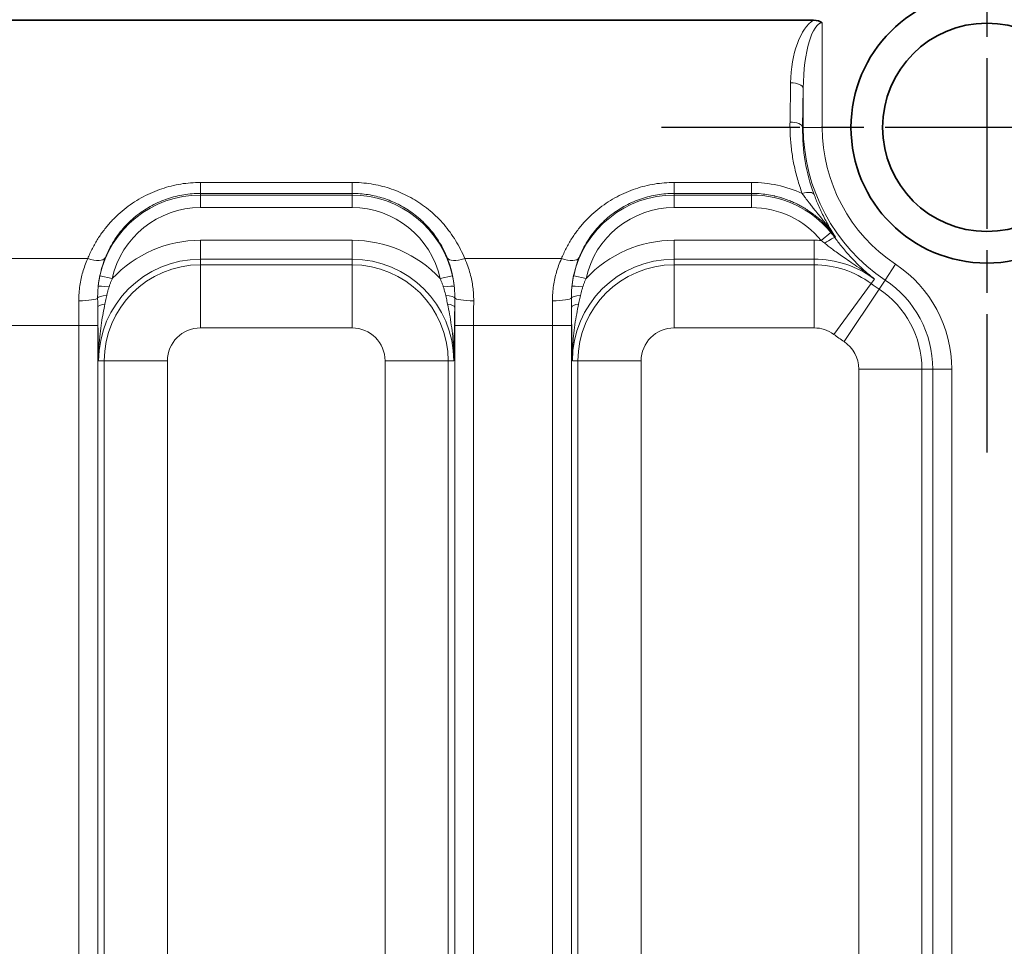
# Model space of a CAD drawing. Header units: millimetres. Extents: x 10 to 830, y 10 to 584.
# Tile 93 of 174: x 266 to 281, y 503 to 517. Entities that reach past the tile are written whole.
import ezdxf

# ---------------------------------------------------------------- set-up
doc = ezdxf.new("R2010")
doc.units = ezdxf.units.MM
doc.header["$LTSCALE"] = 2
doc.linetypes.add('CHAIN', pattern=[0.3543, 0.2362, -0.0295, 0.0591, -0.0295])
doc.linetypes.add('LONG_DASH_DOTTED', pattern=[0.3001, 0.2362, -0.0295, 0.0049, -0.0295])
for name, color, linetype, lineweight in [('Mittelpunktmarkierung (ISO)', 7, 'LONG_DASH_DOTTED', 25), ('Sichtbar (ISO)', 7, 'Continuous', 35), ('Sichtbar schmal (ISO)', 7, 'Continuous', 18)]:
    doc.layers.add(name, color=color, linetype=linetype, lineweight=lineweight)

msp = doc.modelspace()

# ---------------------------------------------------------------- linework, layer by layer
at = {"layer": 'Mittelpunktmarkierung (ISO)', "linetype": 'CHAIN', "ltscale": 5.722618}
for p, q in [((281.13504723, 520.75654927), (281.13504723, 510.45654927)), ((286.28504723, 515.60654927), (275.98504723, 515.60654927))]:
    msp.add_line(p, q, dxfattribs=at)
at = {"layer": 'Sichtbar (ISO)'}
msp.add_line((216.37576936, 517.30451425), (278.3937688, 517.30451412), dxfattribs=at)
for radius in [2.15, 1.65]:
    msp.add_circle((281.13504723, 515.60654927), radius, dxfattribs=at)
msp.add_ellipse((278.29603933, 517.01381306), major_axis=(0.25230904, 0.22845121), ratio=0.7124977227, start_param=0.1066092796, end_param=0.6663297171, dxfattribs=at)
at = {"layer": 'Sichtbar schmal (ISO)'}
for p, q in [((278.52959587, 517.2600961), (278.52959587, 515.60654927)), ((278.02990045, 516.31194926), (278.0197726, 515.69120902)), ((278.22977866, 516.22728947), (278.21965077, 515.60654927)), ((278.22977866, 516.22728947), (278.22977862, 515.60654927)), ((278.22977862, 515.60654927), (278.21965077, 515.60654927)), ((278.22977862, 515.60654927), (278.52959587, 515.60654927)), ((271.08504723, 514.73370599), (268.68504723, 514.73370599)), ((268.68504723, 514.73370599), (268.68504723, 514.56087838)), ((271.08504723, 514.73370599), (271.08504723, 514.56087838)), ((277.41011372, 514.73370601), (276.18504723, 514.73370599)), ((276.18504723, 514.73370599), (276.18504723, 514.56087838)), ((277.41011372, 514.73370599), (277.41011372, 514.56087838)), ((268.68504723, 514.53487937), (268.68504723, 514.56087838)), ((271.08504723, 514.56087838), (268.68504723, 514.56087838)), ((271.08504723, 514.53487937), (268.68504723, 514.53487937)), ((268.68504723, 514.53487937), (268.68504723, 514.33500121)), ((271.08504723, 514.53487937), (271.08504723, 514.56087838)), ((271.08504723, 514.53487937), (271.08504723, 514.33500121)), ((276.18504723, 514.53487937), (276.18504723, 514.56087838)), ((277.41011372, 514.5608782), (276.18504723, 514.56087838)), ((276.18504723, 514.33500121), (276.18504723, 514.53487937)), ((276.18504723, 514.53487937), (277.41011372, 514.53487937)), ((277.41011372, 514.5608782), (277.41011372, 514.53487937)), ((277.41011372, 514.33500121), (277.41011372, 514.53487937)), ((271.08504723, 514.33500121), (268.68504723, 514.33500121)), ((276.18504723, 514.33500121), (277.41011372, 514.33500121)), ((268.68504723, 513.8178456), (268.68504723, 513.51802835)), ((271.08504723, 513.8178456), (268.68504723, 513.8178456)), ((271.08504723, 513.8178456), (271.08504723, 513.51802835)), ((276.18504723, 513.8178456), (276.18504723, 513.51802835)), ((278.40097889, 513.8178456), (276.18504723, 513.8178456)), ((278.40097889, 513.8178456), (278.40097889, 513.51802835)), ((278.51282531, 513.81457024), (278.6671238, 513.94162636)), ((278.73880674, 513.86964592), (278.72840157, 513.86210382)), ((266.90079009, 513.52692125), (265.36930437, 513.52692125)), ((271.08504723, 513.51802835), (268.68504723, 513.51802835)), ((268.68504723, 513.42908917), (268.68504723, 513.51802835)), ((271.08504723, 513.42908917), (271.08504723, 513.51802835)), ((272.86930437, 513.52692125), (274.40079009, 513.52692125)), ((276.18504723, 513.42908917), (276.18504723, 513.51802835)), ((278.40097889, 513.51802835), (276.18504723, 513.51802835)), ((278.40097889, 513.51802835), (278.40097889, 513.42908917)), ((271.08504723, 513.42908917), (268.68504723, 513.42908917)), ((268.68504723, 513.42908917), (268.68504723, 512.42969834)), ((271.08504723, 513.42908917), (271.08504723, 512.42969834)), ((278.40097889, 513.42908917), (276.18504723, 513.42908917)), ((276.18504723, 513.42908917), (276.18504723, 512.42969834)), ((278.40097889, 513.42908917), (278.40097889, 512.42969834)), ((279.52471307, 513.1884075), (279.69089597, 513.43795434)), ((267.09458972, 513.25569659), (267.28981901, 513.21283862)), ((272.67550474, 513.25569659), (272.48027545, 513.21283862)), ((274.78981901, 513.21283862), (274.59458972, 513.25569659)), ((279.35866571, 513.20258206), (279.30581012, 513.13105251)), ((279.42896163, 513.04462333), (279.52471307, 513.1884075)), ((279.30581012, 513.13105251), (278.7118815, 512.32729209)), ((279.42896163, 513.04462333), (278.87501864, 512.21280052)), ((265.51031187, 512.46867431), (266.75978259, 512.46867431)), ((266.75978259, 512.46867431), (267.05959984, 512.46867431)), ((266.75978259, 512.46867431), (266.75978259, 494.44442422)), ((267.05959984, 512.46867431), (267.05959984, 494.44442422)), ((271.08504723, 512.42969834), (268.68504723, 512.42969834)), ((273.01031187, 512.46867431), (272.71049462, 512.46867431)), ((272.71049462, 494.44442422), (272.71049462, 512.46867431)), ((273.01031187, 512.46867431), (274.25978259, 512.46867431)), ((273.01031187, 494.44442422), (273.01031187, 512.46867431)), ((274.25978259, 512.46867431), (274.55959984, 512.46867431)), ((274.25978259, 512.46867431), (274.25978259, 494.44442422)), ((274.55959984, 512.46867431), (274.55959984, 494.78184095)), ((278.40097889, 512.42969834), (276.18504723, 512.42969834)), ((267.16250732, 511.90654927), (267.07356808, 511.90654946)), ((267.16250732, 511.90654927), (267.16250732, 495.20654927)), ((267.16250732, 511.90654927), (268.16189815, 511.90654927)), ((268.16189815, 511.90654927), (268.16189815, 495.20654927)), ((272.60758713, 511.90654927), (271.60819631, 511.90654927)), ((271.60819631, 495.20654927), (271.60819631, 511.90654927)), ((272.60758713, 511.90654927), (272.69652637, 511.90654944)), ((272.60758713, 495.20654927), (272.60758713, 511.90654927)), ((274.66250732, 511.90654927), (274.57356808, 511.90654944)), ((274.66250732, 511.90654927), (274.66250732, 495.70654927)), ((274.66250732, 511.90654927), (275.66189815, 511.90654927)), ((275.66189815, 511.90654927), (275.66189815, 495.70654927)), ((280.10758713, 511.77736793), (279.10819631, 511.77736793)), ((279.10819631, 495.93439082), (279.10819631, 511.77736793)), ((280.10758713, 511.77736793), (280.28033616, 511.77736793)), ((280.10758713, 495.93439082), (280.10758713, 511.77736793)), ((280.28033616, 511.77736793), (280.58015341, 511.77736793)), ((280.28033616, 511.77736793), (280.28033616, 495.93439082)), ((280.58015341, 511.77736793), (280.58015341, 495.93439082))]:
    msp.add_line(p, q, dxfattribs=at)
for centre, radius, start, end in [((281.13504723, 515.60654927), 2.90526861, 180, 236.338818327), ((281.13504723, 515.60654927), 2.60545136, 180, 236.338818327), ((268.68504723, 512.90654927), 1.62833011, 90, 167.618469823), ((271.08504723, 512.90654927), 1.62833011, 12.381530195, 90), ((276.18504723, 512.90654927), 1.62833011, 90, 167.618469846), ((277.41011372, 512.90654927), 1.62833011, 39.469535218, 90), ((268.68504723, 512.90654927), 1.42845194, 90, 167.618469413), ((271.08504723, 512.90654927), 1.42845194, 12.381530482, 90), ((276.18504723, 512.90654927), 1.42845194, 90, 167.618469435), ((277.41011372, 512.90654927), 1.42845194, 39.469535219, 90), ((268.68504723, 511.90654927), 1.91129633, 90, 136.885600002), ((271.08504723, 511.90654927), 1.91129633, 43.114399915, 90), ((276.18504723, 511.90654927), 1.91129633, 90, 136.88560002), ((278.40097889, 511.90654927), 1.91129633, 86.645213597, 90), ((268.68504723, 511.90654927), 1.61147908, 90, 179.999834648), ((271.08504723, 511.90654927), 1.61147908, 0.000147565, 90), ((276.18504723, 511.90654927), 1.61147908, 90, 179.999850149), ((278.40097889, 511.90654927), 1.61147908, 53.538060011, 90), ((268.68504723, 511.90654927), 1.5225399, 90, 180), ((271.08504723, 511.90654927), 1.5225399, 0, 90), ((276.18504723, 511.90654927), 1.5225399, 90, 180), ((278.40097889, 511.90654927), 1.5225399, 53.537919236, 90), ((278.58504723, 511.77736793), 1.99510618, 0, 56.338818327), ((278.58504723, 511.77736793), 1.69528893, 0, 56.338818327), ((281.13504723, 515.60654927), 3.07801764, 233.537919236, 236.338818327), ((278.58504723, 511.77736793), 1.5225399, 0, 56.338818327), ((268.68504723, 511.90654927), 0.52314908, 90, 180), ((271.08504723, 511.90654927), 0.52314908, 0, 90), ((276.18504723, 511.90654927), 0.52314908, 90, 180), ((278.40097889, 511.90654927), 0.52314908, 53.537919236, 90), ((281.13504723, 515.60654927), 4.07740846, 233.537919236, 236.338818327), ((278.58504723, 511.77736793), 0.52314908, 0, 56.338818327)]:
    msp.add_arc(centre, radius, start, end, dxfattribs=at)
for centre, major_axis, ratio, start_param, end_param in [((278.52948571, 516.27486577), (-0.00011978, -1.06988769), 0.4672348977, 3.4167773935, 4.6777732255), ((278.52960949, 516.18987276), (0.00001559, -1.07022334), 0.2803281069, 3.1415861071, 4.6774161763), ((278.02990045, 516.22728947), (0.19997338, -0.00326272), 0.4232525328, 0.0385294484, 1.5777019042), ((278.0197726, 515.60654927), (0.19997338, -0.00326272), 0.4232525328, 0.0385294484, 1.5777019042), ((281.12193801, 515.55338709), (0.4804861, -2.86966686), 0.9975678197, 4.5286143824, 4.9006632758), ((277.4053711, 512.79105676), (-0.44104, -1.89248107), 0.9945492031, 2.9405268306, 3.3693123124), ((278.21342038, 514.47315108), (0.18754594, 0.0694733), 0.4013012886, 0.0381113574, 1.4232213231), ((278.19879856, 513.64734306), (0.59352585, -0.31943472), 0.4593837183, 1.1629436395, 1.2737749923), ((278.56656626, 513.74479818), (0.16234317, 0.11681051), 0.0995676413, 0.0350809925, 1.4848113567), ((278.24397489, 513.59248799), (0.58695908, -0.71362776), 0.5937099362, 1.4629098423, 1.5717142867), ((266.90079009, 513.65391087), (0.27843005, -0.11169919), 0.3978358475, 4.87065598, 6.2451367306), ((269.15856374, 512.81260382), (2.05064072, -0.50968131), 0.8909041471, 3.0211624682, 3.2701230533), ((270.70026931, 512.83401084), (1.96115534, 0.49126866), 0.9108636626, 6.150106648, 6.4046349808), ((272.86930437, 513.65391087), (-0.27843005, -0.11169919), 0.3978358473, 0.0380485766, 1.4125293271), ((274.40079009, 513.65391087), (0.27843005, -0.11169919), 0.3978358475, 4.87065598, 6.2451367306), ((276.65866382, 512.8125759), (2.05073803, -0.50972037), 0.8908821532, 3.0211715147, 3.2701258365), ((267.26532443, 513.06213716), (-0.19887665, 0.0211679), 0.0889097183, 4.8481005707, 6.2481398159), ((272.50476998, 513.06213805), (0.19887664, 0.02116793), 0.0889091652, 0.035045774, 1.4350851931), ((274.76532447, 513.06213757), (-0.19887665, 0.02116786), 0.0889095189, 4.848100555, 6.2481397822), ((266.75857956, 512.90654927), (0.29999541, 0.0016587), 0.1563815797, 4.7115243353, 6.2105862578), ((267.25728622, 512.9036346), (-0.19999153, -0.00184048), 0.2050420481, 4.9927317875, 6.209921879), ((272.51280824, 512.9036347), (0.19999153, -0.00184048), 0.2050419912, 0.073263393, 1.2904536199), ((273.01151489, 512.90654927), (-0.29999541, 0.0016587), 0.1563815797, 0.0725990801, 1.5716609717), ((274.25857956, 512.90654927), (0.29999541, 0.0016587), 0.1563815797, 4.7115243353, 6.2105862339), ((274.75728622, 512.90363457), (-0.19999153, -0.00184033), 0.2050418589, 4.9927319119, 6.2099220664), ((266.6621468, 512.4686737), (-0.00000045, -2.49812141), 0.0390836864, 1.5707965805, 1.7279441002), ((267.25896139, 512.75612334), (-0.19998881, -0.00211517), 0.2898513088, 5.1558716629, 6.2467123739), ((266.96194012, 512.46867378), (0, -2.79831305), 0.0348994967, 1.5707965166, 1.673700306), ((272.51113307, 512.75612346), (0.19998881, -0.00211523), 0.2898513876, 0.0364730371, 1.1273137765), ((272.80815435, 512.46867381), (0, 2.79831252), 0.0348995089, 1.4678923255, 1.5707961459), ((273.10794766, 512.4686737), (-0.00000045, 2.49812135), 0.039083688, 1.4136485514, 1.570796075), ((274.1621468, 512.4686737), (-0.00000045, -2.49812141), 0.0390836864, 1.5707965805, 1.7279441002), ((274.75896139, 512.75612345), (-0.19998881, -0.00211523), 0.289851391, 5.155871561, 6.2467122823), ((274.46194018, 512.46867382), (0, -2.79831152), 0.0348994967, 1.5707965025, 1.6737003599)]:
    msp.add_ellipse(centre, major_axis=major_axis, ratio=ratio, start_param=start_param, end_param=end_param, dxfattribs=at)
for points, knots in [([(278.0197726, 515.69120902), (278.01849595, 515.61295441), (278.02027227, 515.53583761), (278.02449593, 515.46148388), (278.02871959, 515.38713016), (278.03539059, 515.31553951), (278.04494226, 515.24185297), (278.05449393, 515.16816643), (278.06692628, 515.092384), (278.08257244, 515.01585029), (278.0982186, 514.93931657), (278.11707857, 514.86203156), (278.13889248, 514.78551571), (278.16070638, 514.70899987), (278.18547422, 514.6332532), (278.21342043, 514.5578108)], [0, 0, 0, 0, 0.2, 0.2, 0.2, 0.4, 0.4, 0.4, 0.6, 0.6, 0.6, 0.8, 0.8, 0.8, 1, 1, 1, 1]), ([(268.68504723, 514.56087838), (268.64058751, 514.56087819), (268.59630514, 514.55904108), (268.55266271, 514.55546879), (268.50902027, 514.5518965), (268.46601592, 514.54662212), (268.42284363, 514.53955226), (268.37967133, 514.53248239), (268.33633819, 514.52358107), (268.29341543, 514.51290543), (268.25049267, 514.50222978), (268.20797594, 514.48979302), (268.16591247, 514.47558822), (268.123849, 514.46138341), (268.08224029, 514.44540895), (268.04120359, 514.42766908), (268.00016689, 514.40992922), (267.9597018, 514.39042464), (267.9198997, 514.3691405), (267.8800976, 514.34785636), (267.84095988, 514.32479055), (267.80265789, 514.29997068), (267.7643559, 514.27515081), (267.72689014, 514.24857609), (267.69044895, 514.22030563), (267.65400776, 514.19203518), (267.61859058, 514.16206956), (267.58435337, 514.13046113), (267.55011617, 514.09885271), (267.51705973, 514.06560088), (267.4853571, 514.03079064), (267.45365448, 513.99598039), (267.42330701, 513.95960889), (267.39453155, 513.92185785), (267.3657561, 513.88410681), (267.33853328, 513.84499013), (267.31266721, 513.80399231), (267.28680115, 513.7629945), (267.26232057, 513.72009966), (267.23966869, 513.6757112), (267.21701682, 513.63132274), (267.19617895, 513.58544728), (267.17732823, 513.53807892)], [0, 0, 0, 0, 0.0714285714, 0.0714285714, 0.0714285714, 0.1428571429, 0.1428571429, 0.1428571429, 0.2142857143, 0.2142857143, 0.2142857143, 0.2857142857, 0.2857142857, 0.2857142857, 0.3571428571, 0.3571428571, 0.3571428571, 0.4285714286, 0.4285714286, 0.4285714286, 0.5, 0.5, 0.5, 0.5714285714, 0.5714285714, 0.5714285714, 0.6428571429, 0.6428571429, 0.6428571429, 0.7142857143, 0.7142857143, 0.7142857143, 0.7857142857, 0.7857142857, 0.7857142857, 0.8571428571, 0.8571428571, 0.8571428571, 0.9285714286, 0.9285714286, 0.9285714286, 1, 1, 1, 1]), ([(272.59276623, 513.53807892), (272.57586631, 513.58054544), (272.5572834, 513.62201237), (272.53718721, 513.66230893), (272.51709102, 513.70260549), (272.49549028, 513.74173508), (272.47236848, 513.77984466), (272.44924667, 513.81795424), (272.42459256, 513.85503757), (272.39863178, 513.89083363), (272.372671, 513.92662968), (272.34540968, 513.96114304), (272.31693044, 513.99436032), (272.2884512, 514.02757759), (272.25875209, 514.05949717), (272.22797662, 514.09003514), (272.19720114, 514.1205731), (272.16534981, 514.14973021), (272.13255032, 514.17745542), (272.09975083, 514.20518063), (272.06600299, 514.23147373), (272.03145016, 514.25628425), (271.99689732, 514.28109478), (271.96154013, 514.30442359), (271.92549349, 514.32625055), (271.88944685, 514.34807751), (271.85271144, 514.36840368), (271.81535939, 514.38723034), (271.77800735, 514.40605701), (271.74003992, 514.423385), (271.70148021, 514.43922157), (271.6629205, 514.45505814), (271.62376428, 514.46939481), (271.58439858, 514.48212793), (271.54503287, 514.49486104), (271.50546793, 514.50601746), (271.46498852, 514.51576713), (271.42450911, 514.52551679), (271.38310904, 514.53383409), (271.34108046, 514.54055033), (271.29905189, 514.54726657), (271.25639248, 514.55237612), (271.21363082, 514.55577537), (271.17086917, 514.55917462), (271.12800662, 514.56087821), (271.08504723, 514.56087838)], [0, 0, 0, 0, 0.0666666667, 0.0666666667, 0.0666666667, 0.1333333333, 0.1333333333, 0.1333333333, 0.2, 0.2, 0.2, 0.2666666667, 0.2666666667, 0.2666666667, 0.3333333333, 0.3333333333, 0.3333333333, 0.4, 0.4, 0.4, 0.4666666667, 0.4666666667, 0.4666666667, 0.5333333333, 0.5333333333, 0.5333333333, 0.6, 0.6, 0.6, 0.6666666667, 0.6666666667, 0.6666666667, 0.7333333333, 0.7333333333, 0.7333333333, 0.8, 0.8, 0.8, 0.8666666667, 0.8666666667, 0.8666666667, 0.9333333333, 0.9333333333, 0.9333333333, 1, 1, 1, 1]), ([(276.18504723, 514.56087838), (276.14058751, 514.56087819), (276.09630514, 514.55904108), (276.05266271, 514.55546879), (276.00902027, 514.5518965), (275.96601592, 514.54662212), (275.92284363, 514.53955226), (275.87967133, 514.53248239), (275.83633819, 514.52358107), (275.79341543, 514.51290543), (275.75049267, 514.50222978), (275.70797594, 514.48979302), (275.66591247, 514.47558822), (275.623849, 514.46138341), (275.58224029, 514.44540895), (275.54120359, 514.42766908), (275.50016689, 514.40992922), (275.4597018, 514.39042464), (275.4198997, 514.3691405), (275.3800976, 514.34785636), (275.34095988, 514.32479055), (275.30265789, 514.29997068), (275.2643559, 514.27515081), (275.22689014, 514.24857609), (275.19044895, 514.22030563), (275.15400776, 514.19203518), (275.11859058, 514.16206956), (275.08435337, 514.13046113), (275.05011617, 514.09885271), (275.01705973, 514.06560088), (274.9853571, 514.03079064), (274.95365448, 513.99598039), (274.92330701, 513.95960889), (274.89453155, 513.92185785), (274.8657561, 513.88410681), (274.83853328, 513.84499013), (274.81266721, 513.80399231), (274.78680115, 513.7629945), (274.76232057, 513.72009966), (274.73966869, 513.6757112), (274.71701682, 513.63132274), (274.69617895, 513.58544728), (274.67732823, 513.53807892)], [0, 0, 0, 0, 0.0714285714, 0.0714285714, 0.0714285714, 0.1428571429, 0.1428571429, 0.1428571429, 0.2142857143, 0.2142857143, 0.2142857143, 0.2857142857, 0.2857142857, 0.2857142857, 0.3571428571, 0.3571428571, 0.3571428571, 0.4285714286, 0.4285714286, 0.4285714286, 0.5, 0.5, 0.5, 0.5714285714, 0.5714285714, 0.5714285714, 0.6428571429, 0.6428571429, 0.6428571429, 0.7142857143, 0.7142857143, 0.7142857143, 0.7857142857, 0.7857142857, 0.7857142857, 0.8571428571, 0.8571428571, 0.8571428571, 0.9285714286, 0.9285714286, 0.9285714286, 1, 1, 1, 1]), ([(278.73880673, 513.86964593), (278.71276897, 513.90678658), (278.68578037, 513.94197363), (278.65810657, 513.97527527), (278.63043277, 514.00857692), (278.6020693, 514.0399899), (278.57341687, 514.06945466), (278.56938266, 514.07360325), (278.56534276, 514.0777133), (278.56129571, 514.08178729), (278.53659924, 514.10664816), (278.51164919, 514.13017496), (278.48603002, 514.15286832), (278.4788547, 514.15922419), (278.47162616, 514.16551375), (278.46434583, 514.171736), (278.44137233, 514.19137064), (278.41788315, 514.21033478), (278.39392876, 514.2285988), (278.38309496, 514.23685903), (278.37216591, 514.24497613), (278.36114794, 514.25294643), (278.34008408, 514.26818383), (278.31869516, 514.28288445), (278.29702997, 514.29702629), (278.2823169, 514.30663018), (278.26747652, 514.31597648), (278.25251835, 514.32506282), (278.23392913, 514.33635486), (278.21515802, 514.3472454), (278.19622467, 514.35773101), (278.17750843, 514.36809637), (278.15863369, 514.37806617), (278.13960857, 514.38764199), (278.12390136, 514.39554783), (278.10809163, 514.40318511), (278.09218419, 514.41055471), (278.06932965, 514.42114277), (278.04627346, 514.4311785), (278.02302426, 514.44066337), (278.01049096, 514.44577652), (277.99790152, 514.45072953), (277.98525741, 514.45552258), (277.95812827, 514.46580652), (277.93074755, 514.47535406), (277.9031556, 514.48415448), (277.89403289, 514.48706416), (277.88488708, 514.48989216), (277.87571971, 514.49263823), (277.84417627, 514.50208705), (277.81237601, 514.5105632), (277.78054626, 514.51802711), (277.77514677, 514.51929326), (277.76974644, 514.52053037), (277.76434644, 514.52173839), (277.72711371, 514.53006766), (277.68990357, 514.53704089), (277.65165823, 514.54279866), (277.61341289, 514.54855643), (277.57412874, 514.5530735), (277.5338437, 514.55615399), (277.49355865, 514.55923448), (277.45227169, 514.56087674), (277.41011372, 514.56087789)], [0.00000000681, 0.00000000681, 0.00000000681, 0.00000000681, 0.07692307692, 0.07692307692, 0.07692307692, 0.15384615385, 0.15384615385, 0.15384615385, 0.16467680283, 0.16467680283, 0.16467680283, 0.23076923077, 0.23076923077, 0.23076923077, 0.24928013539, 0.24928013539, 0.24928013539, 0.30769230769, 0.30769230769, 0.30769230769, 0.33411026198, 0.33411026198, 0.33411026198, 0.38461538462, 0.38461538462, 0.38461538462, 0.41891397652, 0.41891397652, 0.41891397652, 0.46153846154, 0.46153846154, 0.46153846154, 0.50367416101, 0.50367416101, 0.50367416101, 0.53846153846, 0.53846153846, 0.53846153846, 0.58844127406, 0.58844127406, 0.58844127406, 0.61538461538, 0.61538461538, 0.61538461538, 0.67319415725, 0.67319415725, 0.67319415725, 0.69230769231, 0.69230769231, 0.69230769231, 0.75807433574, 0.75807433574, 0.75807433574, 0.76923076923, 0.76923076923, 0.76923076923, 0.84615384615, 0.84615384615, 0.84615384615, 0.92307692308, 0.92307692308, 0.92307692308, 1, 1, 1, 1]), ([(278.21342043, 514.5578107), (278.22598305, 514.53996923), (278.23962378, 514.52106356), (278.25420561, 514.50132875), (278.25717156, 514.49731468), (278.2601766, 514.49326627), (278.26321982, 514.48918541), (278.2812248, 514.46504134), (278.30055713, 514.43975324), (278.32145357, 514.41295522), (278.32917364, 514.40305484), (278.33710769, 514.39294861), (278.34524873, 514.38263581), (278.35914358, 514.36503429), (278.37364139, 514.34683196), (278.38871001, 514.32801499), (278.40247557, 514.31082521), (278.41671507, 514.29312126), (278.43144077, 514.27481822), (278.44227928, 514.2613467), (278.45338087, 514.24755054), (278.46474758, 514.23339351), (278.4803641, 514.21394341), (278.49648417, 514.19381214), (278.51305649, 514.17294419), (278.5249351, 514.15798657), (278.53704605, 514.14265034), (278.54937237, 514.12691032), (278.56283018, 514.10972546), (278.57654507, 514.09205904), (278.59048698, 514.07387283), (278.60713031, 514.05216283), (278.62409704, 514.02971281), (278.64134492, 514.00644727), (278.64988168, 513.9949321), (278.65848814, 513.98321634), (278.66715346, 513.97129569), (278.69066171, 513.93895602), (278.71459895, 513.90511318), (278.73880673, 513.86964593)], [0, 0, 0, 0, 0.11871123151, 0.11871123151, 0.11871123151, 0.14285714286, 0.14285714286, 0.14285714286, 0.28571428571, 0.28571428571, 0.28571428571, 0.33849210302, 0.33849210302, 0.33849210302, 0.42857142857, 0.42857142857, 0.42857142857, 0.51086113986, 0.51086113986, 0.51086113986, 0.57142857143, 0.57142857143, 0.57142857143, 0.65464108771, 0.65464108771, 0.65464108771, 0.71428571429, 0.71428571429, 0.71428571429, 0.77940542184, 0.77940542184, 0.77940542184, 0.85714285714, 0.85714285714, 0.85714285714, 0.89561861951, 0.89561861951, 0.89561861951, 0.99999999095, 0.99999999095, 0.99999999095, 0.99999999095]), ([(278.39976783, 514.54544154), (278.40994801, 514.51787161), (278.42088748, 514.48933679), (278.43259828, 514.46004923), (278.44430909, 514.43076167), (278.45678947, 514.40072068), (278.47011554, 514.36996388), (278.48344161, 514.33920707), (278.49761645, 514.30773583), (278.51259329, 514.27584505), (278.52757012, 514.24395427), (278.54334448, 514.21164168), (278.56004705, 514.17881991), (278.57674962, 514.14599813), (278.59438218, 514.11266816), (278.61301225, 514.07890542), (278.63164231, 514.04514267), (278.65126588, 514.01094472), (278.67214551, 513.97611045), (278.69302513, 513.94127619), (278.7151618, 513.90580635), (278.73880675, 513.86964593)], [0, 0, 0, 0, 0.14285714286, 0.14285714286, 0.14285714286, 0.28571428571, 0.28571428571, 0.28571428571, 0.42857142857, 0.42857142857, 0.42857142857, 0.57142857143, 0.57142857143, 0.57142857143, 0.71428571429, 0.71428571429, 0.71428571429, 0.85714285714, 0.85714285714, 0.85714285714, 0.99999999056, 0.99999999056, 0.99999999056, 0.99999999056]), ([(278.72840159, 513.86210379), (278.74389867, 513.84055531), (278.76042108, 513.81810954), (278.77797431, 513.79492459), (278.79552754, 513.77173963), (278.81410895, 513.7478135), (278.8339573, 513.72302402), (278.85380564, 513.69823455), (278.87492369, 513.67258401), (278.89737717, 513.64620423), (278.91983066, 513.61982444), (278.94361914, 513.59271495), (278.96890165, 513.56492395), (278.99418417, 513.53713294), (279.02096068, 513.50866047), (279.04946966, 513.47951911), (279.07797865, 513.45037776), (279.10822271, 513.42057017), (279.14036493, 513.39024081), (279.17250716, 513.35991145), (279.20654759, 513.32906029), (279.24280196, 513.2977604), (279.27905634, 513.2664605), (279.31752522, 513.23471272), (279.35866122, 513.20258542)], [0.00000005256, 0.00000005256, 0.00000005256, 0.00000005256, 0.125, 0.125, 0.125, 0.25, 0.25, 0.25, 0.375, 0.375, 0.375, 0.5, 0.5, 0.5, 0.625, 0.625, 0.625, 0.75, 0.75, 0.75, 0.875, 0.875, 0.875, 1, 1, 1, 1]), ([(278.56892055, 513.77093417), (278.58635232, 513.75656801), (278.60543539, 513.74124032), (278.62594295, 513.72522834), (278.64645054, 513.70921635), (278.66838208, 513.69251606), (278.69220029, 513.67482891), (278.7160185, 513.65714176), (278.74172456, 513.63847267), (278.76946461, 513.61872105), (278.79720467, 513.59896944), (278.82697906, 513.57813534), (278.85902968, 513.55595956), (278.89108029, 513.53378378), (278.92540794, 513.51026841), (278.96224069, 513.4850373), (278.99907343, 513.4598062), (279.03841196, 513.43286162), (279.08022511, 513.40385092), (279.12203825, 513.37484022), (279.16632483, 513.34376099), (279.21277811, 513.31034478), (279.2592314, 513.27692856), (279.30785365, 513.24117257), (279.35866122, 513.20258542)], [0.00000013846, 0.00000013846, 0.00000013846, 0.00000013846, 0.125, 0.125, 0.125, 0.25, 0.25, 0.25, 0.375, 0.375, 0.375, 0.5, 0.5, 0.5, 0.625, 0.625, 0.625, 0.75, 0.75, 0.75, 0.875, 0.875, 0.875, 1, 1, 1, 1]), ([(266.90079009, 513.52692125), (266.88432461, 513.49027494), (266.86964711, 513.45403902), (266.8566407, 513.41855285), (266.8436343, 513.38306668), (266.832299, 513.34833435), (266.82227651, 513.31397188), (266.81225403, 513.27960941), (266.80354435, 513.24562399), (266.79575359, 513.21021733), (266.78796283, 513.17481067), (266.78109097, 513.13797483), (266.77545994, 513.09974989), (266.7698289, 513.06152495), (266.76543868, 513.02190676), (266.76256231, 512.98177999), (266.75968594, 512.94165322), (266.75832342, 512.90102164), (266.75857956, 512.85963409)], [0.00000000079, 0.00000000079, 0.00000000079, 0.00000000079, 0.16666666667, 0.16666666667, 0.16666666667, 0.33333333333, 0.33333333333, 0.33333333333, 0.5, 0.5, 0.5, 0.66666666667, 0.66666666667, 0.66666666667, 0.83333333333, 0.83333333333, 0.83333333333, 1, 1, 1, 1]), ([(273.01151489, 512.85963409), (273.01174686, 512.8971087), (273.01061207, 512.93387495), (273.00837007, 512.96936928), (273.00612808, 513.00486361), (273.00277887, 513.03909207), (272.99825986, 513.07365954), (272.99374085, 513.10822701), (272.98805203, 513.14312997), (272.98089248, 513.179008), (272.97373292, 513.21488603), (272.96510264, 513.25173684), (272.95472359, 513.28956003), (272.94434454, 513.32738321), (272.93221674, 513.3661781), (272.91806593, 513.40580419), (272.90391512, 513.44543029), (272.8877413, 513.48588694), (272.86930437, 513.52692125)], [0, 0, 0, 0, 0.16666666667, 0.16666666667, 0.16666666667, 0.33333333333, 0.33333333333, 0.33333333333, 0.5, 0.5, 0.5, 0.66666666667, 0.66666666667, 0.66666666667, 0.83333333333, 0.83333333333, 0.83333333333, 0.99999999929, 0.99999999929, 0.99999999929, 0.99999999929]), ([(274.40079009, 513.52692125), (274.38432461, 513.49027494), (274.36964711, 513.45403902), (274.3566407, 513.41855285), (274.3436343, 513.38306668), (274.332299, 513.34833435), (274.32227651, 513.31397188), (274.31225403, 513.27960941), (274.30354435, 513.24562399), (274.29575359, 513.21021733), (274.28796283, 513.17481067), (274.28109097, 513.13797483), (274.27545994, 513.09974989), (274.2698289, 513.06152495), (274.26543868, 513.02190676), (274.26256231, 512.98177999), (274.25968594, 512.94165322), (274.25832342, 512.90102164), (274.25857956, 512.85963409)], [0.00000000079, 0.00000000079, 0.00000000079, 0.00000000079, 0.16666666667, 0.16666666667, 0.16666666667, 0.33333333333, 0.33333333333, 0.33333333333, 0.5, 0.5, 0.5, 0.66666666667, 0.66666666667, 0.66666666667, 0.83333333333, 0.83333333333, 0.83333333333, 1, 1, 1, 1]), ([(267.09458972, 513.25569658), (267.09044196, 513.23680245), (267.08663831, 513.21783112), (267.0831822, 513.19879671), (267.0797261, 513.17976231), (267.07661753, 513.16066483), (267.07385888, 513.14151303), (267.07110023, 513.12236123), (267.06869151, 513.1031551), (267.06663585, 513.08391164)], [0, 0, 0, 0, 0.3333333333, 0.3333333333, 0.3333333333, 0.6666666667, 0.6666666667, 0.6666666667, 1, 1, 1, 1]), ([(267.28981901, 513.21283862), (267.28364929, 513.19863725), (267.27769677, 513.18433261), (267.2719675, 513.1699386), (267.26623823, 513.15554459), (267.26073219, 513.14106121), (267.25545021, 513.12648905), (267.25016822, 513.11191689), (267.24511032, 513.09725594), (267.24028218, 513.08252133)], [0.00000005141, 0.00000005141, 0.00000005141, 0.00000005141, 0.33333333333, 0.33333333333, 0.33333333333, 0.66666666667, 0.66666666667, 0.66666666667, 1, 1, 1, 1]), ([(272.52981223, 513.08252156), (272.52499125, 513.09723432), (272.5199388, 513.11188083), (272.51466004, 513.12644549), (272.50938128, 513.14101016), (272.50387624, 513.15549297), (272.49814464, 513.16989418), (272.49241303, 513.18429539), (272.48645483, 513.19861499), (272.48027545, 513.21283862)], [0, 0, 0, 0, 0.33333333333, 0.33333333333, 0.33333333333, 0.66666666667, 0.66666666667, 0.66666666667, 0.99999992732, 0.99999992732, 0.99999992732, 0.99999992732]), ([(272.70345856, 513.08391252), (272.701406, 513.1031269), (272.69900034, 513.12231398), (272.69624382, 513.14145578), (272.69348731, 513.16059758), (272.69038, 513.17969412), (272.68692292, 513.19873797), (272.68346584, 513.21778183), (272.67965897, 513.23677299), (272.67550474, 513.25569658)], [0, 0, 0, 0, 0.3333333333, 0.3333333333, 0.3333333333, 0.6666666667, 0.6666666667, 0.6666666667, 1, 1, 1, 1]), ([(274.56663588, 513.08391198), (274.56868846, 513.10312655), (274.57109408, 513.12231354), (274.57385057, 513.14145534), (274.57660706, 513.16059714), (274.5797144, 513.17969376), (274.58317149, 513.1987377), (274.58662858, 513.21778164), (274.59043547, 513.23677288), (274.59458972, 513.25569657)], [0, 0, 0, 0, 0.3333333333, 0.3333333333, 0.3333333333, 0.6666666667, 0.6666666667, 0.6666666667, 1, 1, 1, 1]), ([(274.74028214, 513.08252121), (274.74510312, 513.09723398), (274.75015554, 513.11188048), (274.75543429, 513.12644516), (274.76071305, 513.14100984), (274.76621811, 513.15549271), (274.77194974, 513.16989398), (274.77768137, 513.18429524), (274.78363959, 513.19861491), (274.78981901, 513.21283862)], [0, 0, 0, 0, 0.33333333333, 0.33333333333, 0.33333333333, 0.66666666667, 0.66666666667, 0.66666666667, 0.99999993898, 0.99999993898, 0.99999993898, 0.99999993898]), ([(267.06663591, 513.08391162), (267.06467624, 513.06507591), (267.06299518, 513.04590515), (267.06165827, 513.02678537), (267.06151884, 513.02479119), (267.06138308, 513.02279756), (267.06125095, 513.02080315), (267.0601162, 513.00367559), (267.05923971, 512.98649149), (267.05863476, 512.96839733), (267.05795938, 512.9481962), (267.05763917, 512.92686042), (267.05780356, 512.90480069)], [0.00000010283, 0.00000010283, 0.00000010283, 0.00000010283, 0.33333333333, 0.33333333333, 0.33333333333, 0.36809985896, 0.36809985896, 0.36809985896, 0.66666666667, 0.66666666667, 0.66666666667, 1, 1, 1, 1]), ([(267.24028206, 513.08252097), (267.23544412, 513.06775832), (267.23075039, 513.05273557), (267.22632472, 513.03778136), (267.22189901, 513.02282704), (267.21773213, 513.00794095), (267.2136114, 512.99216637), (267.20949067, 512.9763918), (267.20542527, 512.95973014), (267.20158891, 512.94253127)], [0.00000272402, 0.00000272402, 0.00000272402, 0.00000272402, 0.33333333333, 0.33333333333, 0.33333333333, 0.66666666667, 0.66666666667, 0.66666666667, 1, 1, 1, 1]), ([(272.56850553, 512.94253135), (272.56517579, 512.95745886), (272.5615358, 512.9725962), (272.55766428, 512.98761732), (272.55379277, 513.00263845), (272.54969853, 513.01754186), (272.54510015, 513.03325744), (272.54050179, 513.04897299), (272.53539025, 513.06550105), (272.52981227, 513.08252145)], [0, 0, 0, 0, 0.33333333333, 0.33333333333, 0.33333333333, 0.66666666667, 0.66666666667, 0.66666666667, 0.9999993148, 0.9999993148, 0.9999993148, 0.9999993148]), ([(272.7122909, 512.9048007), (272.71243361, 512.92394751), (272.71221585, 512.94333039), (272.71164397, 512.96256971), (272.71118782, 512.97791574), (272.71051505, 512.99317049), (272.70958759, 513.0089143), (272.7093523, 513.01290852), (272.70910031, 513.01693418), (272.70883039, 513.0210007), (272.70749656, 513.04109604), (272.70571863, 513.06218883), (272.70345859, 513.08391217)], [0.00000007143, 0.00000007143, 0.00000007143, 0.00000007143, 0.33333333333, 0.33333333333, 0.33333333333, 0.59921279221, 0.59921279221, 0.59921279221, 0.66666666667, 0.66666666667, 0.66666666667, 1, 1, 1, 1]), ([(274.55780356, 512.90480069), (274.55766087, 512.92394785), (274.55787876, 512.94333083), (274.55845068, 512.96256976), (274.55902261, 512.98180869), (274.55993035, 513.00090411), (274.56126401, 513.02099935), (274.56259767, 513.04109458), (274.56437578, 513.06218801), (274.56663592, 513.08391175)], [0.0000000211, 0.0000000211, 0.0000000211, 0.0000000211, 0.33333333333, 0.33333333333, 0.33333333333, 0.66666666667, 0.66666666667, 0.66666666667, 1, 1, 1, 1]), ([(274.70158892, 512.94253132), (274.70491861, 512.95745856), (274.70855865, 512.97259565), (274.7124302, 512.98761687), (274.71630175, 513.0026381), (274.72039604, 513.01754196), (274.72499439, 513.03325765), (274.72959273, 513.0489733), (274.73470418, 513.06550112), (274.7402821, 513.08252108)], [0, 0, 0, 0, 0.33333333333, 0.33333333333, 0.33333333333, 0.66666666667, 0.66666666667, 0.66666666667, 0.99999912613, 0.99999912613, 0.99999912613, 0.99999912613]), ([(267.05780356, 512.90480066), (267.05792865, 512.88859919), (267.0580664, 512.87231681), (267.05820719, 512.85632554), (267.05834798, 512.84033428), (267.05849214, 512.82463413), (267.05864118, 512.80806519), (267.05879022, 512.79149626), (267.05894416, 512.77405854), (267.05908323, 512.75612344)], [0, 0, 0, 0, 0.3333333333, 0.3333333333, 0.3333333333, 0.6666666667, 0.6666666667, 0.6666666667, 1, 1, 1, 1]), ([(267.2015889, 512.94253122), (267.19838341, 512.92816023), (267.19517617, 512.91359195), (267.19204653, 512.89920269), (267.1889169, 512.88481341), (267.18586364, 512.87060134), (267.18264698, 512.85544959), (267.17943031, 512.84029785), (267.17605109, 512.82420862), (267.17259485, 512.80757517)], [0.00000038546, 0.00000038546, 0.00000038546, 0.00000038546, 0.33333333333, 0.33333333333, 0.33333333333, 0.66666666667, 0.66666666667, 0.66666666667, 0.9999998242, 0.9999998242, 0.9999998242, 0.9999998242]), ([(272.59749959, 512.80757523), (272.59445772, 512.82221423), (272.59136698, 512.83695527), (272.58829738, 512.85144312), (272.58522778, 512.86593099), (272.58218012, 512.88016366), (272.57891278, 512.89522052), (272.57564544, 512.91027737), (272.5721572, 512.92616012), (272.56850554, 512.94253131)], [0.00000059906, 0.00000059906, 0.00000059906, 0.00000059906, 0.33333333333, 0.33333333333, 0.33333333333, 0.66666666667, 0.66666666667, 0.66666666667, 0.99999970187, 0.99999970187, 0.99999970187, 0.99999970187]), ([(272.71101123, 512.75612344), (272.71113335, 512.77187372), (272.71127226, 512.78785454), (272.71141397, 512.80368274), (272.71155568, 512.81951094), (272.7117, 512.83518652), (272.71184816, 512.85190355), (272.71199632, 512.86862058), (272.71214867, 512.88637905), (272.7122909, 512.90480066)], [0, 0, 0, 0, 0.3333333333, 0.3333333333, 0.3333333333, 0.6666666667, 0.6666666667, 0.6666666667, 1, 1, 1, 1]), ([(274.55908323, 512.75612346), (274.55906979, 512.75785647), (274.55905615, 512.75959228), (274.55904233, 512.76133037), (274.55893054, 512.77538875), (274.55880664, 512.78959611), (274.55868051, 512.80368272), (274.55853879, 512.81951091), (274.55839453, 512.83518648), (274.55824632, 512.8519035), (274.55809811, 512.86862052), (274.5579458, 512.88637898), (274.55780356, 512.90480061)], [0, 0, 0, 0, 0.036676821, 0.036676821, 0.036676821, 0.3333333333, 0.3333333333, 0.3333333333, 0.6666666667, 0.6666666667, 0.6666666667, 1, 1, 1, 1]), ([(274.67259486, 512.80757521), (274.67563674, 512.8222142), (274.67872747, 512.83695526), (274.68179707, 512.8514431), (274.68486667, 512.86593097), (274.68791432, 512.88016362), (274.69118167, 512.89522048), (274.694449, 512.91027732), (274.69793725, 512.92616008), (274.7015889, 512.94253123)], [0.00000063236, 0.00000063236, 0.00000063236, 0.00000063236, 0.33333333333, 0.33333333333, 0.33333333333, 0.66666666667, 0.66666666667, 0.66666666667, 0.9999994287, 0.9999994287, 0.9999994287, 0.9999994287]), ([(267.05908323, 512.75612339), (267.05959707, 512.70755114), (267.06019749, 512.65787536), (267.06087096, 512.60779214), (267.06154443, 512.55770891), (267.06229032, 512.50721824), (267.06314223, 512.45414879), (267.06399414, 512.40107935), (267.06494984, 512.34543112), (267.06600493, 512.28767091), (267.06706002, 512.22991069), (267.06821115, 512.17003849), (267.06947415, 512.10673448), (267.07073715, 512.04343048), (267.07210691, 511.97669469), (267.07356804, 511.90655614)], [0.00000007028, 0.00000007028, 0.00000007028, 0.00000007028, 0.2, 0.2, 0.2, 0.4, 0.4, 0.4, 0.6, 0.6, 0.6, 0.8, 0.8, 0.8, 1, 1, 1, 1]), ([(267.17259485, 512.80757514), (267.16315624, 512.76216338), (267.15366719, 512.71434281), (267.14456749, 512.66498817), (267.1354678, 512.61563354), (267.1267352, 512.56473593), (267.11837713, 512.50984357), (267.11001906, 512.45495122), (267.10205003, 512.39607125), (267.09518912, 512.3335082), (267.08832821, 512.27094516), (267.08255728, 512.2047013), (267.07864111, 512.13369974), (267.07472494, 512.06269819), (267.07268621, 511.98694034), (267.07356804, 511.90655614)], [0, 0, 0, 0, 0.2, 0.2, 0.2, 0.4, 0.4, 0.4, 0.6, 0.6, 0.6, 0.8, 0.8, 0.8, 1, 1, 1, 1]), ([(272.6965264, 511.90655541), (272.69733281, 511.98010584), (272.69566336, 512.0498542), (272.69248524, 512.11403334), (272.68930711, 512.17821249), (272.68474351, 512.23681474), (272.67886983, 512.2956665), (272.67299615, 512.35451826), (272.66571787, 512.41361745), (272.65723941, 512.47254299), (272.64876096, 512.53146852), (272.63906498, 512.59022932), (272.62892872, 512.6463459), (272.61879246, 512.70246248), (272.60823465, 512.75592785), (272.59749961, 512.80757515)], [0, 0, 0, 0, 0.2, 0.2, 0.2, 0.4, 0.4, 0.4, 0.6, 0.6, 0.6, 0.8, 0.8, 0.8, 1, 1, 1, 1]), ([(272.6965264, 511.90655541), (272.6978638, 511.97077704), (272.69912483, 512.03219322), (272.70027041, 512.08924363), (272.701416, 512.14629403), (272.70244239, 512.19897867), (272.70344722, 512.25287403), (272.70445205, 512.30676939), (272.70543423, 512.36187547), (272.70636761, 512.41827404), (272.707301, 512.4746726), (272.70818451, 512.53236365), (272.70896629, 512.58892507), (272.70974806, 512.64548649), (272.71042715, 512.70091829), (272.71101123, 512.75612342)], [0, 0, 0, 0, 0.2, 0.2, 0.2, 0.4, 0.4, 0.4, 0.6, 0.6, 0.6, 0.8, 0.8, 0.8, 0.99999997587, 0.99999997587, 0.99999997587, 0.99999997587]), ([(274.57356805, 511.9065555), (274.57220307, 511.97209892), (274.57091799, 512.03468705), (274.56974582, 512.09314541), (274.56857364, 512.15160376), (274.56751837, 512.20593235), (274.56650311, 512.26061939), (274.56548785, 512.31530643), (274.56451415, 512.37035193), (274.5635981, 512.42607508), (274.56268205, 512.48179822), (274.56182495, 512.53819902), (274.56106653, 512.59340412), (274.56030811, 512.64860921), (274.5596493, 512.70261862), (274.55908323, 512.75612343)], [0, 0, 0, 0, 0.2, 0.2, 0.2, 0.4, 0.4, 0.4, 0.6, 0.6, 0.6, 0.8, 0.8, 0.8, 0.9999999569, 0.9999999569, 0.9999999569, 0.9999999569]), ([(274.57356805, 511.9065555), (274.57274486, 511.98163125), (274.57449274, 512.05270558), (274.57783012, 512.11842481), (274.58116751, 512.18414404), (274.58599607, 512.24450243), (274.59207785, 512.30411698), (274.59815964, 512.36373152), (274.60556747, 512.4226005), (274.61403478, 512.48068841), (274.6225021, 512.53877632), (274.63204448, 512.59609018), (274.64197103, 512.65078249), (274.65189758, 512.7054748), (274.66219514, 512.75754061), (274.67259484, 512.80757512)], [0, 0, 0, 0, 0.2, 0.2, 0.2, 0.4, 0.4, 0.4, 0.6, 0.6, 0.6, 0.8, 0.8, 0.8, 1, 1, 1, 1])]:
    msp.add_open_spline(points, degree=3, knots=knots, dxfattribs=at)
for points in [[(268.68504723, 514.73370599), (268.63241752, 514.7337058), (268.52796938, 514.72935072), (268.37549527, 514.71072182), (268.22192496, 514.67929074), (268.07120471, 514.63532194), (267.92366914, 514.57886496), (267.78014525, 514.50991171), (267.64127559, 514.42835398), (267.508279, 514.33436131), (267.38248632, 514.22834152), (267.26499241, 514.11066536), (267.15706512, 513.98187545), (267.06013762, 513.84334855), (266.97282213, 513.69128945), (266.92330185, 513.58303507), (266.90079009, 513.52692125)], [(272.86930437, 513.52692125), (272.84912976, 513.57720957), (272.80493193, 513.67508191), (272.72789249, 513.8138045), (272.64009958, 513.94515177), (272.54309715, 514.0673614), (272.43751536, 514.18034698), (272.32435277, 514.28351924), (272.20452048, 514.37653002), (272.0790326, 514.45903283), (271.94870268, 514.53089589), (271.81405323, 514.59216323), (271.67521663, 514.64281697), (271.53495625, 514.68223864), (271.38824896, 514.71166062), (271.23700482, 514.72970163), (271.13589855, 514.73370581), (271.08504723, 514.73370599)], [(276.18504723, 514.73370599), (276.13241752, 514.7337058), (276.02796938, 514.72935072), (275.87549527, 514.71072182), (275.72192496, 514.67929074), (275.57120471, 514.63532194), (275.42366914, 514.57886496), (275.28014525, 514.50991171), (275.14127559, 514.42835398), (275.008279, 514.33436131), (274.88248632, 514.22834152), (274.76499241, 514.11066536), (274.65706512, 513.98187545), (274.56013762, 513.84334855), (274.47282213, 513.69128945), (274.42330185, 513.58303507), (274.40079009, 513.52692125)]]:
    msp.add_open_spline(points, degree=3, dxfattribs=at)

doc.saveas('drawing.dxf')
